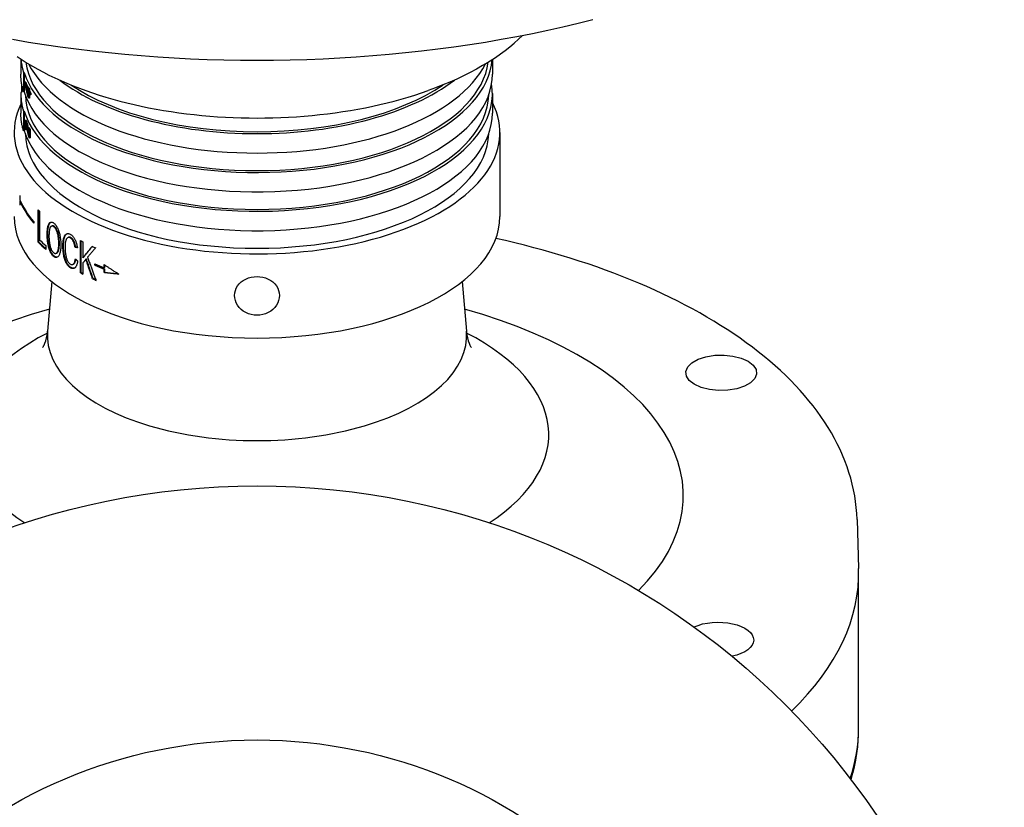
# Model space of a CAD drawing. Header units: millimetres. Extents: x 1145 to 3707, y 526 to 1459.
# Tile 12 of 18: x 1676 to 1807, y 899 to 1004. Entities that reach past the tile are written whole.
import ezdxf

# ---------------------------------------------------------------- set-up
doc = ezdxf.new("R2010")
doc.units = ezdxf.units.MM
doc.layers.add('DETAIL', color=2, linetype='Continuous')

msp = doc.modelspace()

# ---------------------------------------------------------------- linework, layer by layer
at = {"layer": 'DETAIL'}
for p, q in [((1675.67, 998.95), (1675.67, 996.92)), ((1738.77, 998.89), (1738.77, 996.92)), ((1737.77, 998.26), (1737.44, 998.06)), ((1676.12, 997.15), (1676.02, 997.14)), ((1676.02, 997.14), (1676.02, 994.55)), ((1676.12, 997.15), (1676.12, 994.55)), ((1675.75, 995.45), (1675.75, 994.45)), ((1675.8, 995.45), (1675.75, 995.45)), ((1676.32, 995.84), (1676.22, 995.83)), ((1676.22, 995.65), (1676.22, 995.83)), ((1676.74, 995.14), (1676.64, 995.13)), ((1676.64, 994.88), (1676.64, 995.13)), ((1676.83, 994.98), (1676.73, 994.96)), ((1676.73, 994.96), (1676.73, 994.72)), ((1676.83, 994.98), (1676.83, 994.73)), ((1675.77, 994.45), (1675.67, 994.45)), ((1675.67, 994.32), (1675.67, 991.72)), ((1676.12, 994.55), (1676.02, 994.55)), ((1676.64, 994.66), (1676.64, 994.09)), ((1676.83, 994.73), (1676.73, 994.72)), ((1676.73, 994.49), (1676.73, 993.7)), ((1676.83, 993.72), (1676.73, 993.7)), ((1676.83, 994.32), (1676.83, 993.72)), ((1677.02, 994.38), (1676.92, 994.37)), ((1676.92, 994.37), (1676.92, 994.15)), ((1677.02, 994.16), (1676.92, 994.15)), ((1677.02, 994.38), (1677.02, 994.16)), ((1738.77, 994.32), (1738.77, 991.72)), ((1676.12, 991.96), (1676.02, 991.95)), ((1676.02, 991.95), (1676.02, 989.35)), ((1676.12, 991.96), (1676.12, 989.36)), ((1676.21, 990.77), (1676.31, 990.78)), ((1676.33, 989.66), (1676.32, 989.45)), ((1676.43, 989.67), (1676.33, 989.66)), ((1676.43, 989.67), (1676.42, 989.46)), ((1676.69, 989.49), (1676.59, 989.48)), ((1676.83, 989.75), (1676.74, 989.74)), ((1676.74, 988.84), (1676.74, 989.74)), ((1676.93, 989.58), (1676.83, 989.56)), ((1676.83, 989.56), (1676.83, 988.36)), ((1676.93, 989.58), (1676.93, 988.38)), ((1676.12, 989.36), (1676.02, 989.35)), ((1676.42, 989.46), (1676.32, 989.45)), ((1676.93, 988.38), (1676.83, 988.36)), ((1739.77, 989.12), (1739.77, 977.86)), ((1675.51, 980.67), (1675.51, 980.11)), ((1675.59, 979.95), (1675.51, 979.94)), ((1675.51, 979.94), (1675.51, 979.37)), ((1677.97, 974.45), (1677.97, 978.78)), ((1678.06, 974.47), (1678.06, 978.69)), ((1678.18, 978.57), (1678.18, 974.75)), ((1677.4, 977.16), (1677.4, 976.99)), ((1679.79, 976.58), (1679.87, 976.61)), ((1681.96, 975.06), (1682.04, 975.09)), ((1678.06, 974.47), (1677.97, 974.45)), ((1678.99, 973.99), (1678.99, 973.48)), ((1683, 973.77), (1682.92, 973.73)), ((1683.65, 970.33), (1683.65, 974.66)), ((1683.72, 970.36), (1683.72, 974.62)), ((1683.96, 974.49), (1683.96, 972.35)), ((1680.44, 972.96), (1680.36, 972.94)), ((1684.04, 972.38), (1683.96, 972.35)), ((1682.69, 971.5), (1682.62, 971.46)), ((1683.96, 971.66), (1683.96, 970.16)), ((1684.44, 972.18), (1684.37, 972.15)), ((1685.56, 971.35), (1685.56, 971.52)), ((1685.62, 971.39), (1685.56, 971.35)), ((1685.62, 971.49), (1685.62, 971.39)), ((1686.8, 970.99), (1686.8, 971.45)), ((1686.86, 971.03), (1686.8, 970.99)), ((1686.86, 971.41), (1686.86, 971.03)), ((1683.72, 970.36), (1683.65, 970.33)), ((1686.86, 970.86), (1686.8, 970.82)), ((1686.8, 970.37), (1686.8, 970.82)), ((1686.86, 970.4), (1686.8, 970.37)), ((1686.86, 970.86), (1686.86, 970.4)), ((1679.82, 969.16), (1679.24, 962.52)), ((1685.34, 969.56), (1685.27, 969.53)), ((1734.71, 969.16), (1735.29, 962.52)), ((1787.57, 937.34), (1787.77, 930.78)), ((1787.77, 909.38), (1787.77, 929.55))]:
    msp.add_line(p, q, dxfattribs=at)
at = {"layer": 'DETAIL', "flags": 128}
for points in [[(1674.57, 1001.58), (1676.67, 1001.22), (1678.8, 1000.89), (1680.93, 1000.58), (1683.08, 1000.3), (1685.24, 1000.03), (1687.41, 999.8), (1689.59, 999.59), (1691.78, 999.4), (1693.98, 999.24), (1696.18, 999.1), (1698.39, 998.99), (1700.61, 998.9), (1702.82, 998.84), (1705.04, 998.8), (1707.27, 998.79), (1709.49, 998.8), (1711.71, 998.84), (1713.92, 998.9), (1716.14, 998.99), (1718.35, 999.1), (1720.55, 999.24), (1722.75, 999.4), (1724.94, 999.59), (1727.12, 999.8), (1729.29, 1000.03), (1731.45, 1000.3), (1733.6, 1000.58), (1735.74, 1000.89), (1737.86, 1001.22), (1739.96, 1001.58), (1742.05, 1001.96), (1744.13, 1002.37), (1746.18, 1002.79), (1748.21, 1003.24), (1750.23, 1003.72), (1752.22, 1004.22)], [(1737.77, 998.26), (1738.48, 998.7), (1739.17, 999.16), (1739.84, 999.62), (1740.48, 1000.1), (1741.09, 1000.58), (1741.68, 1001.08), (1742.25, 1001.58), (1742.78, 1002.1)], [(1675.19, 999.27), (1675.85, 998.83), (1676.52, 998.4), (1677.22, 997.99), (1677.94, 997.58), (1678.68, 997.18), (1679.43, 996.8), (1680.21, 996.42), (1681.01, 996.06), (1681.82, 995.71), (1682.65, 995.37), (1683.5, 995.04), (1684.36, 994.72), (1685.24, 994.42), (1686.13, 994.12), (1687.04, 993.84), (1687.96, 993.58), (1688.9, 993.32), (1689.85, 993.08), (1690.81, 992.85), (1691.78, 992.64), (1692.77, 992.43), (1693.76, 992.24), (1694.76, 992.07), (1695.77, 991.91), (1696.79, 991.76), (1697.82, 991.62), (1698.85, 991.5), (1699.89, 991.4), (1700.94, 991.31), (1701.98, 991.23), (1703.04, 991.16), (1704.09, 991.11), (1705.15, 991.08), (1706.21, 991.06), (1707.27, 991.05), (1708.33, 991.06), (1709.38, 991.08), (1710.44, 991.11), (1711.5, 991.16), (1712.55, 991.23), (1713.6, 991.31), (1714.64, 991.4), (1715.68, 991.5), (1716.71, 991.62), (1717.74, 991.76), (1718.76, 991.91), (1719.77, 992.07), (1720.77, 992.24), (1721.77, 992.43), (1722.75, 992.64), (1723.72, 992.85), (1724.68, 993.08), (1725.63, 993.32), (1726.57, 993.58), (1727.49, 993.84), (1728.4, 994.12), (1729.29, 994.42), (1730.17, 994.72)], [(1675.69, 998.94), (1675.69, 998.86), (1675.7, 998.79), (1675.71, 998.71), (1675.71, 998.64), (1675.72, 998.56), (1675.73, 998.49), (1675.74, 998.41), (1675.75, 998.34), (1675.76, 998.26), (1675.78, 998.19), (1675.79, 998.11), (1675.8, 998.04), (1675.82, 997.96), (1675.83, 997.89), (1675.85, 997.81), (1675.87, 997.74), (1675.88, 997.66), (1675.9, 997.59), (1675.92, 997.52), (1675.94, 997.44), (1675.96, 997.37), (1675.98, 997.29), (1676, 997.22), (1676.02, 997.14)], [(1737.44, 998.06), (1736.62, 997.59), (1735.77, 997.14), (1734.9, 996.7), (1734, 996.27), (1733.08, 995.86), (1732.13, 995.47), (1731.16, 995.09), (1730.17, 994.72)], [(1676.02, 994.55), (1675.99, 994.64), (1675.97, 994.74), (1675.94, 994.84), (1675.91, 994.94), (1675.89, 995.04), (1675.87, 995.14), (1675.84, 995.23), (1675.82, 995.33), (1675.81, 995.43), (1675.79, 995.53), (1675.77, 995.63), (1675.75, 995.73), (1675.74, 995.83), (1675.73, 995.93), (1675.72, 996.02), (1675.71, 996.12), (1675.7, 996.22), (1675.69, 996.32), (1675.68, 996.42), (1675.68, 996.52), (1675.67, 996.62), (1675.67, 996.72), (1675.67, 996.82), (1675.67, 996.92)], [(1675.77, 995.62), (1675.77, 995.61), (1675.77, 995.6), (1675.77, 995.6), (1675.77, 995.59), (1675.77, 995.58), (1675.77, 995.58), (1675.76, 995.57), (1675.76, 995.56), (1675.76, 995.55), (1675.76, 995.55), (1675.76, 995.54), (1675.76, 995.53), (1675.76, 995.53), (1675.76, 995.52), (1675.76, 995.51), (1675.75, 995.5), (1675.75, 995.5), (1675.75, 995.49), (1675.75, 995.48), (1675.75, 995.48), (1675.75, 995.47), (1675.75, 995.46), (1675.75, 995.46), (1675.75, 995.45)], [(1676.22, 995.83), (1676.24, 995.79), (1676.25, 995.75), (1676.27, 995.71), (1676.28, 995.67), (1676.3, 995.63), (1676.32, 995.59), (1676.33, 995.55), (1676.35, 995.51), (1676.37, 995.47), (1676.38, 995.44), (1676.4, 995.4), (1676.42, 995.36), (1676.44, 995.32), (1676.45, 995.28), (1676.47, 995.24), (1676.49, 995.2), (1676.51, 995.16), (1676.53, 995.12), (1676.55, 995.08), (1676.57, 995.04), (1676.59, 995), (1676.61, 994.96), (1676.62, 994.92), (1676.64, 994.88)], [(1676.64, 993.87), (1676.62, 993.94), (1676.61, 994.02), (1676.59, 994.09), (1676.57, 994.16), (1676.55, 994.24), (1676.53, 994.31), (1676.51, 994.39), (1676.49, 994.46), (1676.47, 994.53), (1676.45, 994.61), (1676.44, 994.68), (1676.42, 994.76), (1676.4, 994.83), (1676.38, 994.91), (1676.37, 994.98), (1676.35, 995.06), (1676.33, 995.13), (1676.32, 995.2), (1676.3, 995.28), (1676.28, 995.35), (1676.27, 995.43), (1676.25, 995.5), (1676.24, 995.58), (1676.22, 995.65)], [(1676.64, 994.09), (1676.63, 994.14), (1676.62, 994.19), (1676.6, 994.24), (1676.59, 994.29), (1676.58, 994.34), (1676.56, 994.39), (1676.55, 994.45), (1676.54, 994.5), (1676.52, 994.55), (1676.51, 994.6), (1676.5, 994.65), (1676.48, 994.7), (1676.47, 994.75), (1676.46, 994.8), (1676.45, 994.86), (1676.43, 994.91), (1676.42, 994.96), (1676.41, 995.01), (1676.4, 995.06), (1676.39, 995.11), (1676.37, 995.16), (1676.36, 995.21), (1676.35, 995.27), (1676.34, 995.32)], [(1676.55, 994.85), (1676.55, 994.84), (1676.56, 994.82), (1676.56, 994.81), (1676.56, 994.79), (1676.57, 994.77), (1676.57, 994.76), (1676.58, 994.74), (1676.58, 994.72), (1676.58, 994.71), (1676.59, 994.69), (1676.59, 994.68), (1676.6, 994.66), (1676.6, 994.64), (1676.6, 994.63), (1676.61, 994.61), (1676.61, 994.59), (1676.62, 994.58), (1676.62, 994.56), (1676.62, 994.55), (1676.63, 994.53), (1676.63, 994.51), (1676.64, 994.5), (1676.64, 994.48), (1676.64, 994.47)], [(1676.64, 995.13), (1676.65, 995.12), (1676.65, 995.11), (1676.66, 995.11), (1676.66, 995.1), (1676.66, 995.09), (1676.67, 995.09), (1676.67, 995.08), (1676.67, 995.07), (1676.68, 995.07), (1676.68, 995.06), (1676.68, 995.05), (1676.69, 995.05), (1676.69, 995.04), (1676.69, 995.03), (1676.7, 995.02), (1676.7, 995.02), (1676.71, 995.01), (1676.71, 995), (1676.71, 995), (1676.72, 994.99), (1676.72, 994.98), (1676.72, 994.98), (1676.73, 994.97), (1676.73, 994.96)], [(1675.67, 994.45), (1675.67, 994.34), (1675.67, 994.24), (1675.67, 994.13), (1675.67, 994.03), (1675.68, 993.92), (1675.68, 993.82), (1675.69, 993.72), (1675.7, 993.61), (1675.71, 993.51), (1675.72, 993.4), (1675.73, 993.3), (1675.75, 993.19), (1675.76, 993.09), (1675.78, 992.99), (1675.8, 992.88), (1675.82, 992.78), (1675.84, 992.67), (1675.86, 992.57), (1675.88, 992.47), (1675.91, 992.36), (1675.94, 992.26), (1675.96, 992.15), (1675.99, 992.05), (1676.02, 991.95)], [(1676.73, 993.7), (1676.73, 993.71), (1676.72, 993.72), (1676.72, 993.72), (1676.72, 993.73), (1676.71, 993.74), (1676.71, 993.74), (1676.71, 993.75), (1676.7, 993.76), (1676.7, 993.77), (1676.69, 993.77), (1676.69, 993.78), (1676.69, 993.79), (1676.68, 993.79), (1676.68, 993.8), (1676.68, 993.81), (1676.67, 993.81), (1676.67, 993.82), (1676.67, 993.83), (1676.66, 993.83), (1676.66, 993.84), (1676.66, 993.85), (1676.65, 993.85), (1676.65, 993.86), (1676.64, 993.87)], [(1676.73, 994.72), (1676.74, 994.7), (1676.75, 994.69), (1676.75, 994.67), (1676.76, 994.66), (1676.77, 994.64), (1676.78, 994.63), (1676.79, 994.62), (1676.79, 994.6), (1676.8, 994.59), (1676.81, 994.57), (1676.82, 994.56), (1676.83, 994.54), (1676.83, 994.53), (1676.84, 994.51), (1676.85, 994.5), (1676.86, 994.49), (1676.87, 994.47), (1676.87, 994.46), (1676.88, 994.44), (1676.89, 994.43), (1676.9, 994.41), (1676.91, 994.4), (1676.92, 994.38), (1676.92, 994.37)], [(1676.92, 994.15), (1676.92, 994.16), (1676.91, 994.18), (1676.9, 994.19), (1676.89, 994.2), (1676.88, 994.22), (1676.87, 994.23), (1676.87, 994.25), (1676.86, 994.26), (1676.85, 994.28), (1676.84, 994.29), (1676.83, 994.31), (1676.83, 994.32), (1676.82, 994.33), (1676.81, 994.35), (1676.8, 994.36), (1676.79, 994.38), (1676.79, 994.39), (1676.78, 994.41), (1676.77, 994.42), (1676.76, 994.44), (1676.75, 994.45), (1676.75, 994.46), (1676.74, 994.48), (1676.73, 994.49)], [(1676.02, 989.35), (1675.99, 989.45), (1675.97, 989.55), (1675.94, 989.64), (1675.91, 989.74), (1675.89, 989.84), (1675.87, 989.94), (1675.84, 990.04), (1675.82, 990.14), (1675.81, 990.24), (1675.79, 990.33), (1675.77, 990.43), (1675.75, 990.53), (1675.74, 990.63), (1675.73, 990.73), (1675.72, 990.83), (1675.71, 990.93), (1675.7, 991.03), (1675.69, 991.13), (1675.68, 991.22), (1675.68, 991.32), (1675.67, 991.42), (1675.67, 991.52), (1675.67, 991.62), (1675.67, 991.72)], [(1676.16, 990.47), (1676.16, 990.51), (1676.16, 990.55), (1676.16, 990.58), (1676.16, 990.62), (1676.17, 990.65), (1676.17, 990.67), (1676.17, 990.7), (1676.18, 990.72), (1676.18, 990.73), (1676.19, 990.75), (1676.19, 990.76), (1676.2, 990.76), (1676.21, 990.77), (1676.22, 990.77), (1676.22, 990.77), (1676.23, 990.76), (1676.24, 990.76), (1676.25, 990.75), (1676.26, 990.73), (1676.27, 990.72), (1676.28, 990.7), (1676.29, 990.68), (1676.3, 990.65), (1676.32, 990.62)], [(1676.32, 989.45), (1676.31, 989.49), (1676.3, 989.53), (1676.28, 989.57), (1676.27, 989.61), (1676.26, 989.65), (1676.25, 989.69), (1676.24, 989.73), (1676.23, 989.77), (1676.22, 989.81), (1676.21, 989.86), (1676.2, 989.9), (1676.2, 989.94), (1676.19, 989.99), (1676.19, 990.03), (1676.18, 990.07), (1676.18, 990.12), (1676.17, 990.16), (1676.17, 990.21), (1676.16, 990.25), (1676.16, 990.29), (1676.16, 990.34), (1676.16, 990.38), (1676.16, 990.42), (1676.16, 990.47)], [(1676.31, 990.4), (1676.31, 990.42), (1676.3, 990.43), (1676.29, 990.45), (1676.29, 990.46), (1676.28, 990.47), (1676.27, 990.47), (1676.27, 990.48), (1676.26, 990.49), (1676.26, 990.49), (1676.25, 990.49), (1676.25, 990.49), (1676.24, 990.49), (1676.24, 990.48), (1676.23, 990.48), (1676.23, 990.47), (1676.23, 990.46), (1676.22, 990.45), (1676.22, 990.43), (1676.22, 990.42), (1676.22, 990.4), (1676.21, 990.38), (1676.21, 990.36), (1676.21, 990.34), (1676.21, 990.31)], [(1676.21, 990.31), (1676.21, 990.28), (1676.21, 990.26), (1676.21, 990.23), (1676.22, 990.2), (1676.22, 990.17), (1676.22, 990.15), (1676.22, 990.12), (1676.23, 990.09), (1676.23, 990.06), (1676.23, 990.03), (1676.24, 990), (1676.24, 989.97), (1676.25, 989.95), (1676.25, 989.92), (1676.26, 989.89), (1676.27, 989.86), (1676.27, 989.84), (1676.28, 989.81), (1676.29, 989.78), (1676.3, 989.76), (1676.3, 989.73), (1676.31, 989.71), (1676.32, 989.68), (1676.33, 989.66)], [(1676.31, 990.78), (1676.32, 990.78), (1676.32, 990.78), (1676.32, 990.78), (1676.33, 990.78), (1676.33, 990.77), (1676.33, 990.77), (1676.34, 990.77), (1676.34, 990.76), (1676.35, 990.76), (1676.35, 990.76), (1676.35, 990.75), (1676.36, 990.74), (1676.36, 990.74), (1676.37, 990.73), (1676.37, 990.72), (1676.38, 990.72), (1676.38, 990.71), (1676.38, 990.7), (1676.39, 990.69), (1676.39, 990.68), (1676.4, 990.67), (1676.4, 990.66), (1676.41, 990.65), (1676.41, 990.63)], [(1676.55, 989.37), (1676.53, 989.45), (1676.52, 989.52), (1676.51, 989.59), (1676.49, 989.66), (1676.48, 989.73), (1676.47, 989.79), (1676.46, 989.85), (1676.44, 989.9), (1676.43, 989.95), (1676.42, 990), (1676.42, 990.04), (1676.41, 990.08), (1676.4, 990.11), (1676.39, 990.15), (1676.38, 990.18), (1676.37, 990.21), (1676.37, 990.24), (1676.36, 990.27), (1676.35, 990.29), (1676.34, 990.32), (1676.34, 990.34), (1676.33, 990.36), (1676.32, 990.38), (1676.31, 990.4)], [(1676.31, 990.4), (1676.31, 990.4), (1676.31, 990.39), (1676.31, 990.39), (1676.31, 990.39), (1676.31, 990.38), (1676.31, 990.38), (1676.31, 990.38), (1676.31, 990.38), (1676.31, 990.37), (1676.31, 990.37), (1676.31, 990.37), (1676.31, 990.36), (1676.31, 990.36), (1676.31, 990.36), (1676.31, 990.35), (1676.31, 990.35), (1676.31, 990.35), (1676.31, 990.34), (1676.31, 990.34), (1676.31, 990.34), (1676.31, 990.33), (1676.31, 990.33), (1676.31, 990.33), (1676.31, 990.32)], [(1676.31, 990.32), (1676.31, 990.29), (1676.31, 990.27), (1676.31, 990.24), (1676.31, 990.21), (1676.32, 990.18), (1676.32, 990.16), (1676.32, 990.13), (1676.32, 990.1), (1676.33, 990.07), (1676.33, 990.04), (1676.34, 990.01), (1676.34, 989.98), (1676.35, 989.96), (1676.35, 989.93), (1676.36, 989.9), (1676.36, 989.87), (1676.37, 989.84), (1676.38, 989.82), (1676.39, 989.79), (1676.39, 989.77), (1676.4, 989.74), (1676.41, 989.72), (1676.42, 989.69), (1676.43, 989.67)], [(1676.32, 990.62), (1676.32, 990.6), (1676.33, 990.58), (1676.34, 990.55), (1676.35, 990.53), (1676.36, 990.5), (1676.37, 990.47), (1676.38, 990.44), (1676.39, 990.41), (1676.4, 990.37), (1676.41, 990.34), (1676.42, 990.3), (1676.43, 990.26), (1676.44, 990.22), (1676.45, 990.17), (1676.46, 990.13), (1676.47, 990.08), (1676.48, 990.03), (1676.49, 989.97), (1676.51, 989.9), (1676.52, 989.83), (1676.54, 989.75), (1676.55, 989.67), (1676.57, 989.57), (1676.59, 989.48)], [(1676.41, 990.63), (1676.42, 990.61), (1676.43, 990.59), (1676.44, 990.56), (1676.45, 990.54), (1676.46, 990.51), (1676.47, 990.48), (1676.48, 990.45), (1676.49, 990.42), (1676.5, 990.38), (1676.51, 990.35), (1676.52, 990.31), (1676.53, 990.27), (1676.54, 990.23), (1676.55, 990.18), (1676.56, 990.14), (1676.57, 990.09), (1676.58, 990.04), (1676.59, 989.98), (1676.6, 989.91), (1676.62, 989.84), (1676.63, 989.76), (1676.65, 989.68), (1676.67, 989.59), (1676.69, 989.49)], [(1676.59, 989.48), (1676.6, 989.42), (1676.61, 989.37), (1676.62, 989.32), (1676.63, 989.28), (1676.64, 989.24), (1676.65, 989.2), (1676.66, 989.16), (1676.66, 989.13), (1676.67, 989.1), (1676.68, 989.08), (1676.68, 989.05), (1676.69, 989.04), (1676.69, 989.02), (1676.69, 989), (1676.7, 988.98), (1676.7, 988.97), (1676.71, 988.95), (1676.71, 988.94), (1676.72, 988.92), (1676.72, 988.9), (1676.72, 988.89), (1676.73, 988.87), (1676.73, 988.86), (1676.74, 988.84)], [(1676.69, 989.49), (1676.69, 989.48), (1676.69, 989.47), (1676.7, 989.46), (1676.7, 989.45), (1676.7, 989.43), (1676.7, 989.42), (1676.7, 989.41), (1676.71, 989.4), (1676.71, 989.39), (1676.71, 989.38), (1676.71, 989.37), (1676.71, 989.36), (1676.72, 989.35), (1676.72, 989.34), (1676.72, 989.34), (1676.72, 989.33), (1676.72, 989.32), (1676.73, 989.31), (1676.73, 989.3), (1676.73, 989.29), (1676.73, 989.28), (1676.73, 989.27), (1676.73, 989.27), (1676.74, 989.26)], [(1676.74, 989.74), (1676.74, 989.73), (1676.74, 989.72), (1676.75, 989.71), (1676.75, 989.71), (1676.76, 989.7), (1676.76, 989.69), (1676.76, 989.69), (1676.77, 989.68), (1676.77, 989.67), (1676.78, 989.66), (1676.78, 989.66), (1676.78, 989.65), (1676.79, 989.64), (1676.79, 989.64), (1676.79, 989.63), (1676.8, 989.62), (1676.8, 989.61), (1676.81, 989.61), (1676.81, 989.6), (1676.81, 989.59), (1676.82, 989.59), (1676.82, 989.58), (1676.83, 989.57), (1676.83, 989.56)], [(1676.76, 988.51), (1676.75, 988.54), (1676.74, 988.56), (1676.74, 988.59), (1676.73, 988.61), (1676.72, 988.64), (1676.71, 988.67), (1676.7, 988.7), (1676.69, 988.73), (1676.68, 988.76), (1676.68, 988.79), (1676.67, 988.82), (1676.66, 988.85), (1676.65, 988.89), (1676.64, 988.92), (1676.63, 988.96), (1676.63, 989), (1676.62, 989.04), (1676.61, 989.08), (1676.6, 989.12), (1676.59, 989.17), (1676.58, 989.22), (1676.57, 989.26), (1676.56, 989.31), (1676.55, 989.37)], [(1676.83, 988.36), (1676.83, 988.37), (1676.82, 988.37), (1676.82, 988.38), (1676.82, 988.38), (1676.82, 988.39), (1676.81, 988.39), (1676.81, 988.4), (1676.81, 988.41), (1676.8, 988.41), (1676.8, 988.42), (1676.8, 988.42), (1676.8, 988.43), (1676.79, 988.44), (1676.79, 988.44), (1676.79, 988.45), (1676.78, 988.46), (1676.78, 988.46), (1676.78, 988.47), (1676.78, 988.48), (1676.77, 988.48), (1676.77, 988.49), (1676.77, 988.5), (1676.76, 988.5), (1676.76, 988.51)], [(1677.4, 977.12), (1677.35, 977.19), (1677.29, 977.25), (1677.23, 977.32), (1677.18, 977.39), (1677.12, 977.46), (1677.07, 977.53), (1677.01, 977.6), (1676.96, 977.67), (1676.91, 977.74), (1676.86, 977.81), (1676.8, 977.88), (1676.75, 977.95), (1676.7, 978.02), (1676.65, 978.09), (1676.61, 978.16), (1676.56, 978.24), (1676.51, 978.31), (1676.46, 978.38), (1676.42, 978.45), (1676.37, 978.52), (1676.33, 978.59), (1676.28, 978.66), (1676.24, 978.73), (1676.2, 978.81)], [(1679.19, 975.41), (1679.19, 975.59), (1679.2, 975.75), (1679.21, 975.91), (1679.22, 976.06), (1679.23, 976.2), (1679.25, 976.32), (1679.27, 976.44), (1679.3, 976.55), (1679.32, 976.65), (1679.36, 976.75), (1679.39, 976.83), (1679.43, 976.9), (1679.47, 976.96), (1679.51, 977.02), (1679.56, 977.06), (1679.61, 977.09), (1679.66, 977.12), (1679.71, 977.13), (1679.76, 977.13), (1679.82, 977.13), (1679.88, 977.11), (1679.94, 977.08), (1680, 977.05), (1680.07, 977)], [(1679.28, 975.44), (1679.28, 975.56), (1679.28, 975.68), (1679.28, 975.79), (1679.29, 975.89), (1679.3, 976), (1679.3, 976.1), (1679.31, 976.19), (1679.33, 976.28), (1679.34, 976.37), (1679.35, 976.45), (1679.37, 976.53), (1679.39, 976.6), (1679.41, 976.67), (1679.43, 976.73), (1679.45, 976.79), (1679.47, 976.85), (1679.5, 976.9), (1679.53, 976.95), (1679.55, 976.99), (1679.58, 977.03), (1679.61, 977.06), (1679.65, 977.09), (1679.68, 977.11), (1679.71, 977.13)], [(1680.07, 976.51), (1680.03, 976.54), (1679.99, 976.56), (1679.94, 976.58), (1679.9, 976.59), (1679.86, 976.59), (1679.82, 976.59), (1679.79, 976.58), (1679.75, 976.57), (1679.72, 976.55), (1679.68, 976.52), (1679.65, 976.49), (1679.62, 976.44), (1679.59, 976.4), (1679.56, 976.34), (1679.54, 976.27), (1679.52, 976.19), (1679.5, 976.1), (1679.48, 976), (1679.47, 975.89), (1679.45, 975.77), (1679.45, 975.65), (1679.44, 975.51), (1679.43, 975.36), (1679.43, 975.2)], [(1680.16, 976.53), (1680.14, 976.54), (1680.13, 976.55), (1680.12, 976.56), (1680.1, 976.57), (1680.09, 976.58), (1680.08, 976.58), (1680.07, 976.59), (1680.06, 976.59), (1680.04, 976.6), (1680.03, 976.6), (1680.02, 976.61), (1680.01, 976.61), (1680, 976.62), (1679.98, 976.62), (1679.97, 976.62), (1679.96, 976.62), (1679.95, 976.62), (1679.94, 976.62), (1679.93, 976.62), (1679.92, 976.62), (1679.91, 976.62), (1679.89, 976.62), (1679.88, 976.61), (1679.87, 976.61)], [(1680.07, 977), (1680.14, 976.94), (1680.2, 976.88), (1680.26, 976.81), (1680.32, 976.74), (1680.39, 976.65), (1680.44, 976.56), (1680.5, 976.46), (1680.56, 976.35), (1680.61, 976.24), (1680.66, 976.12), (1680.71, 975.99), (1680.75, 975.87), (1680.8, 975.73), (1680.83, 975.6), (1680.87, 975.46), (1680.9, 975.31), (1680.93, 975.16), (1680.95, 975.01), (1680.97, 974.86), (1680.99, 974.7), (1681, 974.54), (1681.01, 974.39), (1681.02, 974.23), (1681.02, 974.06)], [(1680.74, 974.26), (1680.74, 974.4), (1680.74, 974.52), (1680.73, 974.65), (1680.72, 974.77), (1680.71, 974.9), (1680.69, 975.01), (1680.68, 975.13), (1680.66, 975.25), (1680.64, 975.36), (1680.61, 975.47), (1680.59, 975.57), (1680.56, 975.67), (1680.53, 975.77), (1680.49, 975.86), (1680.46, 975.95), (1680.42, 976.03), (1680.38, 976.11), (1680.34, 976.18), (1680.3, 976.25), (1680.25, 976.32), (1680.21, 976.37), (1680.16, 976.42), (1680.12, 976.47), (1680.07, 976.51)], [(1680.82, 974.29), (1680.82, 974.42), (1680.82, 974.55), (1680.81, 974.68), (1680.8, 974.8), (1680.79, 974.92), (1680.78, 975.04), (1680.76, 975.16), (1680.74, 975.28), (1680.72, 975.39), (1680.69, 975.49), (1680.67, 975.6), (1680.64, 975.7), (1680.61, 975.79), (1680.57, 975.89), (1680.54, 975.97), (1680.5, 976.06), (1680.46, 976.14), (1680.42, 976.21), (1680.38, 976.28), (1680.34, 976.34), (1680.29, 976.4), (1680.25, 976.45), (1680.2, 976.49), (1680.16, 976.53)], [(1680.07, 972.52), (1680, 972.58), (1679.94, 972.64), (1679.88, 972.71), (1679.82, 972.79), (1679.76, 972.88), (1679.7, 972.97), (1679.65, 973.08), (1679.6, 973.19), (1679.55, 973.31), (1679.5, 973.43), (1679.46, 973.55), (1679.42, 973.68), (1679.38, 973.82), (1679.35, 973.96), (1679.32, 974.1), (1679.29, 974.25), (1679.27, 974.39), (1679.25, 974.54), (1679.23, 974.69), (1679.22, 974.84), (1679.2, 974.98), (1679.2, 975.13), (1679.19, 975.27), (1679.19, 975.41)], [(1680.15, 972.55), (1680.09, 972.6), (1680.02, 972.67), (1679.96, 972.74), (1679.9, 972.82), (1679.84, 972.91), (1679.79, 973), (1679.73, 973.1), (1679.68, 973.21), (1679.63, 973.33), (1679.59, 973.45), (1679.54, 973.58), (1679.5, 973.71), (1679.47, 973.84), (1679.43, 973.98), (1679.4, 974.12), (1679.38, 974.27), (1679.35, 974.42), (1679.33, 974.57), (1679.32, 974.71), (1679.3, 974.86), (1679.29, 975.01), (1679.28, 975.15), (1679.28, 975.3), (1679.28, 975.44)], [(1679.43, 975.2), (1679.43, 975.07), (1679.44, 974.95), (1679.44, 974.82), (1679.45, 974.7), (1679.46, 974.58), (1679.48, 974.47), (1679.49, 974.35), (1679.51, 974.24), (1679.53, 974.13), (1679.56, 974.03), (1679.58, 973.92), (1679.61, 973.82), (1679.64, 973.73), (1679.67, 973.64), (1679.71, 973.55), (1679.74, 973.47), (1679.78, 973.39), (1679.81, 973.32), (1679.85, 973.26), (1679.89, 973.2), (1679.93, 973.14), (1679.98, 973.1), (1680.02, 973.05), (1680.07, 973.01)], [(1681.3, 973.92), (1681.3, 974.08), (1681.3, 974.24), (1681.31, 974.39), (1681.33, 974.53), (1681.35, 974.66), (1681.37, 974.79), (1681.39, 974.91), (1681.42, 975.02), (1681.46, 975.12), (1681.49, 975.21), (1681.53, 975.29), (1681.58, 975.36), (1681.62, 975.42), (1681.67, 975.47), (1681.73, 975.52), (1681.79, 975.55), (1681.85, 975.57), (1681.91, 975.58), (1681.97, 975.59), (1682.04, 975.58), (1682.11, 975.57), (1682.18, 975.55), (1682.25, 975.52), (1682.32, 975.48)], [(1681.38, 973.95), (1681.38, 974.06), (1681.38, 974.16), (1681.38, 974.26), (1681.39, 974.36), (1681.4, 974.46), (1681.41, 974.55), (1681.42, 974.64), (1681.43, 974.73), (1681.44, 974.81), (1681.46, 974.89), (1681.48, 974.96), (1681.5, 975.03), (1681.52, 975.1), (1681.54, 975.16), (1681.56, 975.22), (1681.59, 975.28), (1681.62, 975.33), (1681.65, 975.38), (1681.68, 975.42), (1681.71, 975.46), (1681.74, 975.49), (1681.78, 975.52), (1681.81, 975.55), (1681.85, 975.57)], [(1682.31, 974.99), (1682.25, 975.03), (1682.19, 975.05), (1682.13, 975.07), (1682.08, 975.07), (1682.03, 975.07), (1681.98, 975.06), (1681.93, 975.04), (1681.89, 975.01), (1681.85, 974.98), (1681.81, 974.93), (1681.78, 974.88), (1681.75, 974.82), (1681.72, 974.76), (1681.69, 974.69), (1681.67, 974.61), (1681.65, 974.52), (1681.64, 974.43), (1681.62, 974.34), (1681.61, 974.24), (1681.6, 974.14), (1681.6, 974.04), (1681.59, 973.94), (1681.59, 973.84), (1681.59, 973.73)], [(1682.39, 975.02), (1682.37, 975.03), (1682.36, 975.04), (1682.34, 975.05), (1682.32, 975.06), (1682.31, 975.07), (1682.29, 975.07), (1682.28, 975.08), (1682.26, 975.09), (1682.25, 975.09), (1682.23, 975.09), (1682.22, 975.1), (1682.2, 975.1), (1682.19, 975.1), (1682.17, 975.11), (1682.16, 975.11), (1682.14, 975.11), (1682.13, 975.11), (1682.12, 975.11), (1682.1, 975.1), (1682.09, 975.1), (1682.08, 975.1), (1682.06, 975.1), (1682.05, 975.09), (1682.04, 975.09)], [(1682.92, 973.73), (1682.91, 973.82), (1682.89, 973.9), (1682.88, 973.98), (1682.86, 974.05), (1682.84, 974.13), (1682.82, 974.2), (1682.8, 974.26), (1682.78, 974.33), (1682.76, 974.39), (1682.74, 974.45), (1682.72, 974.5), (1682.69, 974.55), (1682.67, 974.6), (1682.64, 974.65), (1682.61, 974.7), (1682.58, 974.74), (1682.55, 974.78), (1682.52, 974.82), (1682.49, 974.85), (1682.46, 974.88), (1682.42, 974.91), (1682.39, 974.94), (1682.35, 974.97), (1682.31, 974.99)], [(1682.32, 975.48), (1682.38, 975.44), (1682.43, 975.41), (1682.48, 975.36), (1682.53, 975.32), (1682.58, 975.27), (1682.63, 975.21), (1682.68, 975.16), (1682.73, 975.09), (1682.77, 975.03), (1682.81, 974.96), (1682.86, 974.89), (1682.9, 974.81), (1682.93, 974.73), (1682.97, 974.65), (1683.01, 974.57), (1683.04, 974.48), (1683.07, 974.39), (1683.1, 974.3), (1683.12, 974.21), (1683.15, 974.11), (1683.17, 974.01), (1683.19, 973.91), (1683.21, 973.81), (1683.23, 973.7)], [(1683, 973.77), (1682.98, 973.85), (1682.97, 973.93), (1682.95, 974.01), (1682.94, 974.09), (1682.92, 974.16), (1682.9, 974.23), (1682.88, 974.3), (1682.86, 974.36), (1682.84, 974.42), (1682.81, 974.48), (1682.79, 974.54), (1682.77, 974.59), (1682.74, 974.64), (1682.71, 974.68), (1682.69, 974.73), (1682.66, 974.77), (1682.63, 974.81), (1682.6, 974.85), (1682.57, 974.88), (1682.53, 974.92), (1682.5, 974.95), (1682.46, 974.97), (1682.43, 975), (1682.39, 975.02)], [(1678.99, 973.58), (1678.95, 973.62), (1678.9, 973.66), (1678.86, 973.69), (1678.82, 973.73), (1678.78, 973.77), (1678.74, 973.8), (1678.71, 973.84), (1678.67, 973.88), (1678.63, 973.91), (1678.59, 973.95), (1678.55, 973.99), (1678.51, 974.02), (1678.47, 974.06), (1678.43, 974.1), (1678.4, 974.14), (1678.36, 974.17), (1678.32, 974.21), (1678.28, 974.25), (1678.25, 974.28), (1678.21, 974.32), (1678.17, 974.36), (1678.14, 974.4), (1678.1, 974.43), (1678.06, 974.47)], [(1680.07, 973.01), (1680.12, 972.98), (1680.16, 972.96), (1680.21, 972.94), (1680.25, 972.93), (1680.29, 972.92), (1680.33, 972.93), (1680.37, 972.94), (1680.41, 972.96), (1680.45, 972.99), (1680.48, 973.02), (1680.52, 973.06), (1680.55, 973.11), (1680.58, 973.17), (1680.61, 973.23), (1680.63, 973.3), (1680.66, 973.38), (1680.68, 973.46), (1680.69, 973.56), (1680.71, 973.66), (1680.72, 973.76), (1680.73, 973.88), (1680.74, 974), (1680.74, 974.13), (1680.74, 974.26)], [(1681.02, 974.06), (1681.02, 973.9), (1681.01, 973.75), (1681, 973.6), (1680.99, 973.46), (1680.97, 973.33), (1680.95, 973.21), (1680.92, 973.09), (1680.89, 972.98), (1680.86, 972.87), (1680.82, 972.78), (1680.78, 972.7), (1680.74, 972.62), (1680.7, 972.56), (1680.65, 972.51), (1680.6, 972.47), (1680.54, 972.44), (1680.49, 972.41), (1680.43, 972.4), (1680.37, 972.4), (1680.31, 972.4), (1680.25, 972.42), (1680.19, 972.44), (1680.13, 972.48), (1680.07, 972.52)], [(1680.44, 972.96), (1680.47, 972.98), (1680.5, 972.99), (1680.52, 973.01), (1680.55, 973.03), (1680.57, 973.06), (1680.6, 973.09), (1680.62, 973.13), (1680.64, 973.16), (1680.67, 973.21), (1680.69, 973.25), (1680.7, 973.3), (1680.72, 973.36), (1680.74, 973.41), (1680.75, 973.47), (1680.77, 973.54), (1680.78, 973.61), (1680.79, 973.68), (1680.8, 973.76), (1680.81, 973.84), (1680.81, 973.92), (1680.82, 974.01), (1680.82, 974.1), (1680.82, 974.19), (1680.82, 974.29)], [(1682.32, 971), (1682.23, 971.06), (1682.15, 971.12), (1682.07, 971.2), (1681.99, 971.27), (1681.92, 971.36), (1681.86, 971.45), (1681.8, 971.54), (1681.74, 971.65), (1681.69, 971.75), (1681.64, 971.87), (1681.59, 971.99), (1681.55, 972.12), (1681.51, 972.25), (1681.47, 972.39), (1681.44, 972.53), (1681.41, 972.68), (1681.38, 972.84), (1681.36, 972.99), (1681.34, 973.14), (1681.32, 973.3), (1681.31, 973.45), (1681.3, 973.61), (1681.3, 973.76), (1681.3, 973.92)], [(1682.39, 971.04), (1682.31, 971.09), (1682.22, 971.16), (1682.14, 971.23), (1682.07, 971.3), (1682, 971.39), (1681.93, 971.48), (1681.87, 971.57), (1681.82, 971.68), (1681.76, 971.79), (1681.71, 971.9), (1681.67, 972.02), (1681.63, 972.15), (1681.59, 972.28), (1681.55, 972.42), (1681.52, 972.56), (1681.49, 972.71), (1681.46, 972.87), (1681.44, 973.02), (1681.42, 973.18), (1681.4, 973.33), (1681.39, 973.48), (1681.38, 973.64), (1681.38, 973.79), (1681.38, 973.95)], [(1681.59, 973.73), (1681.59, 973.6), (1681.59, 973.46), (1681.6, 973.33), (1681.61, 973.2), (1681.62, 973.08), (1681.63, 972.95), (1681.65, 972.83), (1681.67, 972.72), (1681.69, 972.6), (1681.71, 972.49), (1681.74, 972.39), (1681.77, 972.29), (1681.8, 972.2), (1681.84, 972.11), (1681.87, 972.02), (1681.92, 971.94), (1681.96, 971.87), (1682, 971.8), (1682.05, 971.74), (1682.1, 971.68), (1682.14, 971.63), (1682.19, 971.58), (1682.24, 971.54), (1682.29, 971.51)], [(1683.23, 973.7), (1683.22, 973.7), (1683.2, 973.7), (1683.19, 973.7), (1683.18, 973.7), (1683.16, 973.71), (1683.15, 973.71), (1683.14, 973.71), (1683.13, 973.71), (1683.11, 973.71), (1683.1, 973.71), (1683.09, 973.71), (1683.08, 973.72), (1683.06, 973.72), (1683.05, 973.72), (1683.04, 973.72), (1683.02, 973.72), (1683.01, 973.72), (1683, 973.72), (1682.99, 973.73), (1682.97, 973.73), (1682.96, 973.73), (1682.95, 973.73), (1682.94, 973.73), (1682.92, 973.73)], [(1683.22, 973.74), (1683.21, 973.74), (1683.2, 973.74), (1683.19, 973.74), (1683.18, 973.75), (1683.18, 973.75), (1683.17, 973.75), (1683.16, 973.75), (1683.15, 973.75), (1683.14, 973.75), (1683.13, 973.75), (1683.12, 973.75), (1683.11, 973.75), (1683.1, 973.75), (1683.09, 973.76), (1683.08, 973.76), (1683.07, 973.76), (1683.06, 973.76), (1683.05, 973.76), (1683.04, 973.76), (1683.04, 973.76), (1683.03, 973.76), (1683.02, 973.76), (1683.01, 973.77), (1683, 973.77)], [(1683.96, 972.35), (1684.02, 972.41), (1684.07, 972.47), (1684.12, 972.54), (1684.17, 972.6), (1684.22, 972.66), (1684.27, 972.73), (1684.32, 972.79), (1684.37, 972.86), (1684.42, 972.92), (1684.48, 972.98), (1684.53, 973.05), (1684.58, 973.11), (1684.63, 973.18), (1684.68, 973.24), (1684.73, 973.3), (1684.79, 973.37), (1684.84, 973.43), (1684.89, 973.5), (1684.94, 973.56), (1685, 973.63), (1685.05, 973.69), (1685.1, 973.76), (1685.16, 973.82), (1685.21, 973.89)], [(1684.04, 972.38), (1684.09, 972.44), (1684.13, 972.5), (1684.18, 972.57), (1684.23, 972.63), (1684.28, 972.69), (1684.33, 972.75), (1684.38, 972.81), (1684.43, 972.88), (1684.48, 972.94), (1684.53, 973), (1684.58, 973.06), (1684.63, 973.12), (1684.68, 973.19), (1684.73, 973.25), (1684.78, 973.31), (1684.83, 973.37), (1684.88, 973.43), (1684.93, 973.5), (1684.98, 973.56), (1685.03, 973.62), (1685.08, 973.68), (1685.13, 973.75), (1685.19, 973.81), (1685.24, 973.87)], [(1685.67, 973.67), (1685.63, 973.62), (1685.58, 973.57), (1685.54, 973.52), (1685.49, 973.46), (1685.45, 973.41), (1685.4, 973.36), (1685.36, 973.31), (1685.31, 973.25), (1685.27, 973.2), (1685.22, 973.15), (1685.18, 973.1), (1685.13, 973.04), (1685.09, 972.99), (1685.04, 972.94), (1685, 972.89), (1684.95, 972.83), (1684.91, 972.78), (1684.87, 972.73), (1684.82, 972.68), (1684.78, 972.63), (1684.73, 972.57), (1684.69, 972.52), (1684.64, 972.47), (1684.6, 972.42)], [(1787.57, 937.34), (1787.53, 938.13), (1787.46, 938.93), (1787.37, 939.72), (1787.25, 940.51), (1787.1, 941.29), (1786.92, 942.07), (1786.71, 942.85), (1786.48, 943.63), (1786.22, 944.4), (1785.94, 945.17), (1785.62, 945.93), (1785.29, 946.69), (1784.92, 947.44), (1784.54, 948.19), (1784.12, 948.93), (1783.68, 949.66), (1783.22, 950.38), (1782.73, 951.1), (1782.22, 951.81), (1781.69, 952.52), (1781.13, 953.22), (1780.55, 953.91), (1779.95, 954.59), (1779.33, 955.27), (1778.68, 955.93), (1778.01, 956.59), (1777.32, 957.25), (1776.61, 957.89), (1775.88, 958.53), (1775.12, 959.15), (1774.35, 959.77), (1773.56, 960.39), (1772.74, 960.99), (1771.91, 961.58), (1771.06, 962.17), (1770.19, 962.75), (1769.3, 963.31), (1768.39, 963.87), (1767.46, 964.42), (1766.51, 964.97), (1765.55, 965.5), (1764.57, 966.02), (1763.57, 966.53), (1762.56, 967.04), (1761.53, 967.53), (1760.48, 968.01), (1759.42, 968.49), (1758.34, 968.95), (1757.25, 969.41), (1756.14, 969.85), (1755.02, 970.28), (1753.88, 970.71), (1752.73, 971.12), (1751.56, 971.52), (1750.38, 971.91), (1749.19, 972.29), (1747.99, 972.66), (1746.77, 973.02), (1745.54, 973.37), (1744.3, 973.7), (1743.05, 974.03), (1741.79, 974.34), (1740.52, 974.65), (1739.23, 974.94)], [(1680.54, 972.44), (1680.52, 972.43), (1680.51, 972.43), (1680.49, 972.43), (1680.48, 972.43), (1680.46, 972.43), (1680.45, 972.43), (1680.43, 972.43), (1680.42, 972.43), (1680.4, 972.43), (1680.38, 972.43), (1680.37, 972.44), (1680.35, 972.44), (1680.34, 972.45), (1680.32, 972.45), (1680.3, 972.46), (1680.29, 972.47), (1680.27, 972.47), (1680.25, 972.48), (1680.24, 972.49), (1680.22, 972.5), (1680.2, 972.51), (1680.19, 972.52), (1680.17, 972.53), (1680.15, 972.55)], [(1684.6, 972.42), (1684.65, 972.29), (1684.69, 972.16), (1684.74, 972.03), (1684.78, 971.9), (1684.83, 971.77), (1684.88, 971.64), (1684.92, 971.51), (1684.97, 971.38), (1685.02, 971.25), (1685.06, 971.13), (1685.11, 971), (1685.16, 970.87), (1685.2, 970.74), (1685.25, 970.61), (1685.3, 970.48), (1685.34, 970.35), (1685.39, 970.22), (1685.44, 970.09), (1685.49, 969.97), (1685.53, 969.84), (1685.58, 969.71), (1685.63, 969.58), (1685.68, 969.45), (1685.72, 969.32)], [(1682.29, 971.51), (1682.33, 971.49), (1682.37, 971.47), (1682.41, 971.46), (1682.45, 971.45), (1682.49, 971.44), (1682.52, 971.44), (1682.56, 971.45), (1682.59, 971.46), (1682.63, 971.47), (1682.66, 971.49), (1682.69, 971.51), (1682.72, 971.54), (1682.75, 971.57), (1682.78, 971.6), (1682.8, 971.64), (1682.83, 971.69), (1682.85, 971.74), (1682.87, 971.8), (1682.89, 971.86), (1682.91, 971.92), (1682.92, 971.99), (1682.94, 972.06), (1682.95, 972.14), (1682.96, 972.22)], [(1683.27, 971.91), (1683.25, 971.8), (1683.23, 971.7), (1683.21, 971.61), (1683.19, 971.52), (1683.16, 971.44), (1683.13, 971.36), (1683.1, 971.29), (1683.07, 971.22), (1683.04, 971.17), (1683, 971.11), (1682.96, 971.07), (1682.92, 971.02), (1682.88, 970.99), (1682.83, 970.96), (1682.79, 970.94), (1682.74, 970.92), (1682.69, 970.91), (1682.64, 970.9), (1682.59, 970.91), (1682.54, 970.91), (1682.49, 970.93), (1682.43, 970.95), (1682.37, 970.97), (1682.32, 971)], [(1682.82, 970.96), (1682.81, 970.95), (1682.79, 970.95), (1682.78, 970.94), (1682.76, 970.94), (1682.74, 970.94), (1682.73, 970.94), (1682.71, 970.94), (1682.69, 970.94), (1682.67, 970.94), (1682.66, 970.94), (1682.64, 970.94), (1682.62, 970.94), (1682.6, 970.95), (1682.58, 970.95), (1682.57, 970.96), (1682.55, 970.96), (1682.53, 970.97), (1682.51, 970.98), (1682.49, 970.99), (1682.47, 970.99), (1682.45, 971), (1682.43, 971.01), (1682.41, 971.02), (1682.39, 971.04)], [(1682.69, 971.5), (1682.71, 971.51), (1682.73, 971.52), (1682.75, 971.53), (1682.77, 971.54), (1682.78, 971.56), (1682.8, 971.57), (1682.82, 971.59), (1682.83, 971.61), (1682.85, 971.64), (1682.87, 971.66), (1682.88, 971.68), (1682.89, 971.71), (1682.91, 971.74), (1682.92, 971.77), (1682.93, 971.8), (1682.95, 971.83), (1682.96, 971.87), (1682.97, 971.91), (1682.98, 971.94), (1682.99, 971.98), (1683, 972.03), (1683.01, 972.07), (1683.01, 972.11), (1683.02, 972.16)], [(1682.96, 972.22), (1682.97, 972.21), (1682.99, 972.2), (1683, 972.18), (1683.01, 972.17), (1683.02, 972.16), (1683.04, 972.14), (1683.05, 972.13), (1683.06, 972.12), (1683.08, 972.1), (1683.09, 972.09), (1683.1, 972.08), (1683.11, 972.07), (1683.13, 972.05), (1683.14, 972.04), (1683.15, 972.03), (1683.17, 972.01), (1683.18, 972), (1683.19, 971.99), (1683.2, 971.97), (1683.22, 971.96), (1683.23, 971.95), (1683.24, 971.93), (1683.26, 971.92), (1683.27, 971.91)], [(1684.37, 972.15), (1684.35, 972.13), (1684.34, 972.11), (1684.32, 972.09), (1684.3, 972.07), (1684.28, 972.04), (1684.27, 972.02), (1684.25, 972), (1684.23, 971.98), (1684.22, 971.96), (1684.2, 971.94), (1684.18, 971.92), (1684.17, 971.9), (1684.15, 971.88), (1684.13, 971.86), (1684.12, 971.84), (1684.1, 971.82), (1684.08, 971.8), (1684.07, 971.78), (1684.05, 971.76), (1684.03, 971.74), (1684.02, 971.72), (1684, 971.7), (1683.98, 971.68), (1683.96, 971.66)], [(1685.27, 969.53), (1685.23, 969.64), (1685.19, 969.74), (1685.16, 969.85), (1685.12, 969.96), (1685.08, 970.07), (1685.04, 970.18), (1685, 970.29), (1684.97, 970.4), (1684.93, 970.51), (1684.89, 970.62), (1684.85, 970.73), (1684.82, 970.83), (1684.78, 970.94), (1684.74, 971.05), (1684.7, 971.16), (1684.67, 971.27), (1684.63, 971.38), (1684.59, 971.49), (1684.55, 971.6), (1684.52, 971.71), (1684.48, 971.82), (1684.44, 971.93), (1684.41, 972.04), (1684.37, 972.15)], [(1685.34, 969.56), (1685.3, 969.67), (1685.26, 969.78), (1685.22, 969.89), (1685.19, 970), (1685.15, 970.11), (1685.11, 970.22), (1685.07, 970.33), (1685.04, 970.43), (1685, 970.54), (1684.96, 970.65), (1684.92, 970.76), (1684.89, 970.87), (1684.85, 970.98), (1684.81, 971.09), (1684.77, 971.2), (1684.74, 971.31), (1684.7, 971.42), (1684.66, 971.53), (1684.62, 971.63), (1684.59, 971.74), (1684.55, 971.85), (1684.51, 971.96), (1684.48, 972.07), (1684.44, 972.18)], [(1685.62, 971.39), (1685.67, 971.37), (1685.72, 971.34), (1685.77, 971.32), (1685.83, 971.3), (1685.88, 971.28), (1685.93, 971.25), (1685.98, 971.23), (1686.03, 971.21), (1686.08, 971.19), (1686.13, 971.16), (1686.18, 971.14), (1686.24, 971.12), (1686.29, 971.1), (1686.34, 971.08), (1686.39, 971.05), (1686.44, 971.03), (1686.5, 971.01), (1686.55, 970.99), (1686.6, 970.97), (1686.65, 970.95), (1686.7, 970.92), (1686.76, 970.9), (1686.81, 970.88), (1686.86, 970.86)], [(1686.8, 971.45), (1686.88, 971.39), (1686.96, 971.34), (1687.04, 971.28), (1687.12, 971.23), (1687.21, 971.17), (1687.29, 971.12), (1687.37, 971.06), (1687.45, 971.01), (1687.54, 970.96), (1687.62, 970.9), (1687.7, 970.85), (1687.78, 970.79), (1687.87, 970.74), (1687.95, 970.69), (1688.04, 970.63), (1688.12, 970.58), (1688.2, 970.53), (1688.29, 970.47), (1688.37, 970.42), (1688.46, 970.37), (1688.54, 970.32), (1688.63, 970.26), (1688.71, 970.21), (1688.8, 970.16)], [(1683.96, 970.23), (1683.95, 970.24), (1683.94, 970.24), (1683.93, 970.25), (1683.92, 970.26), (1683.91, 970.26), (1683.9, 970.27), (1683.89, 970.27), (1683.88, 970.28), (1683.87, 970.28), (1683.86, 970.29), (1683.85, 970.29), (1683.84, 970.3), (1683.83, 970.3), (1683.82, 970.31), (1683.81, 970.31), (1683.8, 970.32), (1683.79, 970.33), (1683.78, 970.33), (1683.77, 970.34), (1683.76, 970.34), (1683.75, 970.35), (1683.74, 970.35), (1683.73, 970.36), (1683.72, 970.36)], [(1688.8, 970.16), (1688.71, 970.17), (1688.63, 970.17), (1688.54, 970.18), (1688.46, 970.19), (1688.37, 970.2), (1688.29, 970.2), (1688.2, 970.21), (1688.12, 970.22), (1688.04, 970.23), (1687.95, 970.24), (1687.87, 970.24), (1687.78, 970.25), (1687.7, 970.26), (1687.62, 970.27), (1687.54, 970.28), (1687.45, 970.29), (1687.37, 970.3), (1687.29, 970.31), (1687.21, 970.32), (1687.12, 970.33), (1687.04, 970.34), (1686.96, 970.35), (1686.88, 970.36), (1686.8, 970.37)], [(1686.86, 970.4), (1686.94, 970.4), (1687.01, 970.39), (1687.09, 970.38), (1687.16, 970.37), (1687.24, 970.36), (1687.32, 970.35), (1687.39, 970.34), (1687.47, 970.33), (1687.54, 970.32), (1687.62, 970.32), (1687.7, 970.31), (1687.77, 970.3), (1687.85, 970.29), (1687.93, 970.28), (1688.01, 970.28), (1688.08, 970.27), (1688.16, 970.26), (1688.24, 970.25), (1688.32, 970.25), (1688.4, 970.24), (1688.48, 970.23), (1688.55, 970.22), (1688.63, 970.22), (1688.71, 970.21)], [(1707.27, 964.65), (1706.88, 964.67), (1706.5, 964.74), (1706.12, 964.85), (1705.76, 965.01), (1705.43, 965.21), (1705.14, 965.44), (1704.89, 965.7), (1704.67, 965.99), (1704.49, 966.31), (1704.37, 966.64), (1704.29, 966.98), (1704.27, 967.31), (1704.29, 967.64), (1704.37, 967.97), (1704.49, 968.3), (1704.67, 968.6), (1704.89, 968.87), (1705.14, 969.11), (1705.43, 969.33), (1705.76, 969.51), (1706.12, 969.65), (1706.5, 969.76), (1706.88, 969.82), (1707.27, 969.84)], [(1707.27, 969.84), (1707.65, 969.82), (1708.04, 969.76), (1708.41, 969.65), (1708.77, 969.51), (1709.1, 969.33), (1709.39, 969.11), (1709.64, 968.87), (1709.86, 968.6), (1710.04, 968.3), (1710.16, 967.97), (1710.24, 967.64), (1710.27, 967.31), (1710.24, 966.98), (1710.16, 966.64), (1710.04, 966.31), (1709.86, 965.99), (1709.64, 965.7), (1709.39, 965.44), (1709.1, 965.21), (1708.77, 965.01), (1708.41, 964.85), (1708.04, 964.74), (1707.65, 964.67), (1707.27, 964.65)], [(1685.69, 969.4), (1685.68, 969.41), (1685.66, 969.42), (1685.65, 969.42), (1685.63, 969.43), (1685.62, 969.44), (1685.6, 969.44), (1685.59, 969.45), (1685.57, 969.46), (1685.56, 969.46), (1685.55, 969.47), (1685.53, 969.48), (1685.52, 969.48), (1685.5, 969.49), (1685.49, 969.5), (1685.47, 969.5), (1685.46, 969.51), (1685.44, 969.52), (1685.43, 969.52), (1685.41, 969.53), (1685.4, 969.54), (1685.38, 969.54), (1685.37, 969.55), (1685.35, 969.56), (1685.34, 969.56)], [(1678.59, 960.35), (1678.6, 960.36), (1678.62, 960.38), (1678.64, 960.43), (1678.68, 960.49), (1678.72, 960.57), (1678.77, 960.67), (1678.88, 960.93), (1678.99, 961.25), (1679.1, 961.63), (1679.18, 962.05), (1679.24, 962.52)], [(1735.29, 962.52), (1735.35, 962.05), (1735.44, 961.63), (1735.54, 961.25), (1735.65, 960.93), (1735.76, 960.67), (1735.81, 960.57), (1735.85, 960.49), (1735.89, 960.43), (1735.91, 960.38), (1735.93, 960.36), (1735.94, 960.35)], [(1771.46, 954.82), (1770.29, 954.63), (1769.03, 954.59), (1767.83, 954.72), (1766.72, 955), (1765.78, 955.42), (1765.11, 955.93), (1764.72, 956.52), (1764.65, 957.15), (1764.9, 957.74), (1765.47, 958.3), (1766.31, 958.77), (1767.33, 959.1), (1768.52, 959.3), (1769.77, 959.33), (1770.95, 959.2), (1772.07, 958.92), (1773, 958.5), (1773.66, 957.99), (1774.05, 957.41), (1774.12, 956.78), (1773.88, 956.18), (1773.32, 955.63), (1772.49, 955.16), (1771.46, 954.82)], [(1765.75, 922.95), (1766.3, 923.17), (1766.9, 923.35), (1767.53, 923.47), (1768.19, 923.55), (1768.88, 923.58), (1769.58, 923.57), (1770.27, 923.5), (1770.91, 923.38), (1771.5, 923.22), (1772.06, 923.02), (1772.56, 922.78), (1772.98, 922.5), (1773.31, 922.19), (1773.54, 921.88), (1773.68, 921.55), (1773.73, 921.2), (1773.68, 920.85), (1773.52, 920.51), (1773.27, 920.19), (1772.94, 919.9), (1772.53, 919.63), (1772.03, 919.39), (1771.46, 919.18), (1770.84, 919.03)], [(1786.76, 902.5), (1787.01, 903.37), (1787.22, 904.25), (1787.39, 905.13), (1787.54, 906.01), (1787.65, 906.9), (1787.72, 907.79), (1787.76, 908.68), (1787.77, 909.57)]]:
    msp.add_lwpolyline(points, dxfattribs=at)
at = {"layer": 'DETAIL'}
for radius in [100, 66]:
    msp.add_circle((1707.27, 841.83), radius, dxfattribs=at)
for centre, major_axis, start_param, end_param in [((1707.27, 999.51), (31.5, 0), 3.292214, 6.242138), ((1707.27, 999.51), (31, 0), 3.205482, 6.219296), ((1707.27, 1002.11), (31.5, 0), 3.386592, 6.038186), ((1707.27, 996.92), (31.5, 0), 3.292214, 6.283185), ((1707.27, 1004.71), (-31.5, 0), 0.576585, 2.565045), ((1707.27, 994.32), (-31.5, 0), 6.21994, 6.275077), ((1707.27, 994.32), (31.5, 0), 3.292214, 6.365758), ((1707.27, 998.79), (-31.5, 0), 0.187929, 0.236859), ((1707.27, 998.56), (-31.6, 0), 0.206803, 0.249631), ((1707.27, 999.03), (-31.5, 0), 0.249631, 0.260374), ((1707.27, 1004.71), (-31, 0), 0.637638, 2.503967), ((1707.27, 994.32), (31, 0), 3.154785, 6.269993), ((1707.27, 998.79), (-31.5, 0), 0.260374, 0.283167), ((1707.27, 989.12), (32.5, 0), 2.905707, 6.531895), ((1707.27, 991.72), (31.5, 0), 3.292214, 6.283185), ((1707.27, 993.82), (-31.5, 0), 0.261133, 0.272384), ((1707.27, 989.12), (31, 0), 3.154785, 6.269993), ((1707.27, 983.58), (-32.5, 0), 0.214893, 0.4057), ((1707.27, 983.4), (-32.5, 0), 0.214893, 0.4057), ((1707.27, 977.86), (32.5, 0), 3.141593, 6.283185), ((1707.27, 985.82), (32.5, 0), 3.589703, 3.603892), ((1707.27, 981.49), (-32.5, 0), 0.44811, 0.515301), ((1707.27, 982), (32.5, 0), 3.603892, 3.656893), ((1707.27, 985.82), (32.5, 0), 3.898802, 3.912991), ((1707.27, 985.82), (32.5, 0), 3.966462, 3.98581), ((1707.27, 983.62), (32.5, 0), 3.980898, 4.031183), ((1707.27, 983.44), (-32.5, 0), 0.839306, 0.88959), ((1707.27, 981.49), (-32.5, 0), 0.75721, 0.771398), ((1707.27, 981.49), (-32.5, 0), 0.827449, 0.846211), ((1707.27, 940.55), (-57.04, 0), 5.220806, 6.745719), ((1707.27, 940.55), (57.04, 0), 5.820651, 7.345565), ((1707.27, 948.7), (-39.04, 0), 5.513974, 6.933379), ((1707.27, 961.91), (-28.05, 0), 6.240108, 9.467855), ((1707.27, 948.7), (39.04, 0), 5.632991, 7.052397), ((1707.27, 930.17), (80.51, 0), 5.806648, 6.298341), ((1707.27, 909.38), (80.5, 0), 6.115388, 6.283184)]:
    msp.add_ellipse(centre, major_axis=major_axis, ratio=0.5, start_param=start_param, end_param=end_param, dxfattribs=at)

doc.saveas('drawing.dxf')
